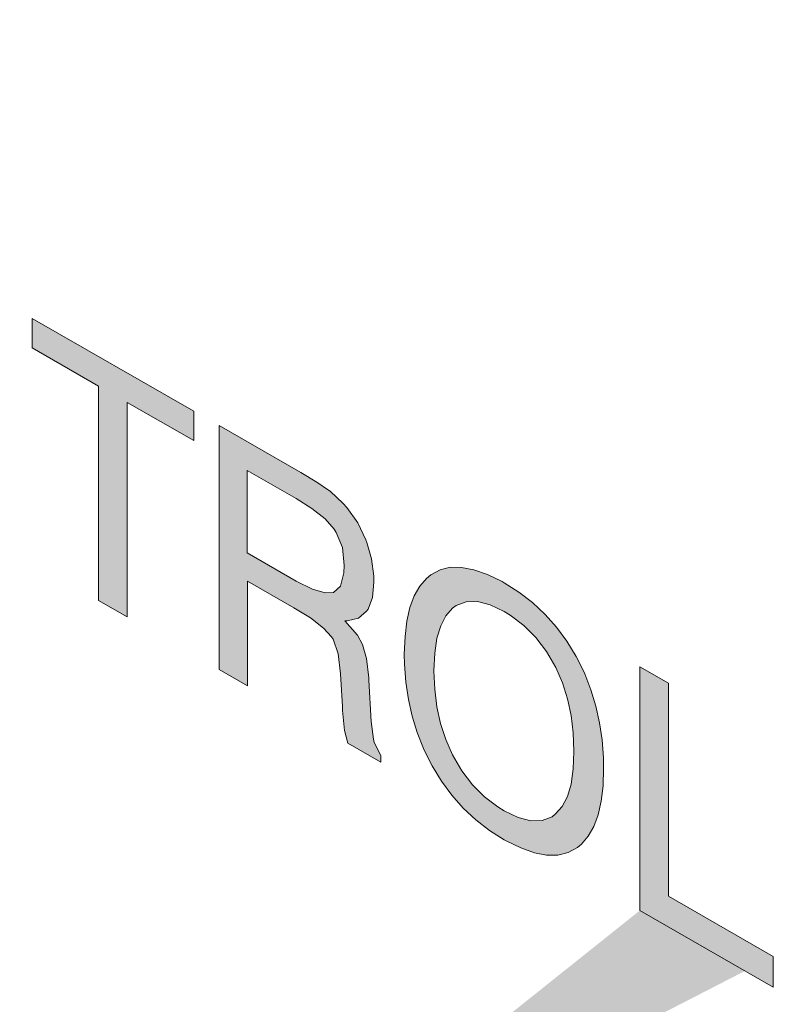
# Model space of a CAD drawing. Header units: millimetres. Extents: x -556 to 0, y -1 to 403.
# Tile 11 of 44: x -482.8 to -478.96, y 147.54 to 152.55. Entities that reach past the tile are written whole.
import ezdxf

# ---------------------------------------------------------------- set-up
doc = ezdxf.new("R2010")
doc.units = ezdxf.units.MM
doc.header["$LTSCALE"] = 3

# ---------------------------------------------------------------- blocks, each defined once
blk = doc.blocks.new('CGI0995-02')
h = blk.add_hatch(color=31)
h.dxf.hatch_style = 1
h.paths.add_polyline_path([(-484.39409094, 150.85219554), (-484.32139149, 150.81786602), (-484.25687072, 150.80191321), (-484.19961991, 150.80276313), (-484.15054777, 150.82304251), (-484.13237291, 150.83683083), (-484.09784067, 150.87492459), (-484.07239586, 150.9266526), (-484.05331226, 150.98939841), (-484.04240734, 151.06630998), (-484.03786362, 151.15423936), (-484.03786362, 151.1552921), (-484.04149859, 151.24896532), (-484.05331226, 151.33785499), (-484.07148712, 151.42302413), (-484.09784067, 151.50446246), (-484.13146417, 151.58164874), (-484.17871881, 151.66349531), (-484.23233466, 151.73425218), (-484.29412919, 151.79601454), (-484.36319368, 151.84826117), (-484.39409094, 151.86703585), (-484.46588165, 151.90084414), (-484.53040242, 151.91784969), (-484.58765324, 151.91594703), (-484.63763411, 151.89724163), (-484.65580897, 151.88345331), (-484.69034121, 151.84535954), (-484.71669477, 151.79520551), (-484.73577837, 151.73140695), (-484.74759203, 151.65606936), (-484.75122701, 151.56761874), (-484.75122701, 151.56446053), (-484.74759203, 151.47184005), (-484.73577837, 151.38189764), (-484.71760351, 151.29778124), (-484.69124996, 151.21634291), (-484.65671772, 151.13863539), (-484.60946307, 151.05678882), (-484.55584723, 150.98603195), (-484.49405269, 150.92426959), (-484.42498821, 150.87202296)], flags=16)
h.paths.add_polyline_path([(-484.06785215, 150.64085966), (-484.11965051, 150.62740768), (-484.17781007, 150.62707899), (-484.24051335, 150.63883112), (-484.30866909, 150.6631853), (-484.38318602, 150.69961003), (-484.39409094, 150.70586483), (-484.46860788, 150.75281695), (-484.53767236, 150.80716905), (-484.60128438, 150.86576293), (-484.66035269, 150.93227802), (-484.71305979, 151.00356639), (-484.76031444, 151.08120201), (-484.76667564, 151.09327256), (-484.80484285, 151.17095953), (-484.83664886, 151.25131431), (-484.86209367, 151.33433688), (-484.88117728, 151.41897451), (-484.89389968, 151.50733268), (-484.90116963, 151.59887988), (-484.90207837, 151.65098532), (-484.8984434, 151.73943593), (-484.88935597, 151.8184427), (-484.87390733, 151.88748441), (-484.8520975, 151.94656105), (-484.82392646, 151.99672536), (-484.78939422, 152.03587186), (-484.76667564, 152.05442318), (-484.72032974, 152.07942447), (-484.66762264, 152.09235521), (-484.61037182, 152.0921524), (-484.54766854, 152.08040027), (-484.47860406, 152.0565776), (-484.40499586, 152.01962136), (-484.39409094, 152.01336656), (-484.31866526, 151.96589321), (-484.24960078, 151.91259385), (-484.18598876, 151.85294723), (-484.1278292, 151.78695337), (-484.07421335, 151.71514377), (-484.0269587, 151.63750815), (-484.02150624, 151.62701158), (-483.98424778, 151.54984583), (-483.95244176, 151.46949106), (-483.92699696, 151.38646849), (-483.90791335, 151.30077812), (-483.89519094, 151.21347269), (-483.88882974, 151.12244672), (-483.887921, 151.06928854), (-483.89064723, 150.9803167), (-483.89973466, 150.90130992), (-483.91609204, 150.83278945), (-483.93790187, 150.77266007), (-483.96516417, 150.72302727), (-483.99969641, 150.68388077), (-484.02150624, 150.66586095)])
h.paths.add_polyline_path([(-481.91049587, 150.55725278), (-481.91049587, 150.40671112), (-482.24854833, 150.60061004), (-482.24854833, 149.50997253), (-482.39485598, 149.59389115), (-482.39485598, 150.68452866), (-482.73290844, 150.87842759), (-482.73290844, 151.02896925)])
h.paths.add_polyline_path([(-481.38978604, 150.11225518), (-481.63878166, 150.25507321), (-481.63878166, 149.83503038), (-481.38978604, 149.69221236), (-481.30709041, 149.65109653), (-481.24256964, 149.6319855), (-481.19985872, 149.63380599), (-481.16350899, 149.66664633), (-481.14624287, 149.73464557), (-481.14442538, 149.77044896), (-481.15442156, 149.86250712), (-481.18622757, 149.93970368), (-481.19622374, 149.95596464), (-481.24256964, 150.00886603), (-481.30981664, 150.06217566)], flags=16)
h.paths.add_polyline_path([(-481.07626965, 149.98822473), (-481.03446746, 149.90213639), (-481.029015, 149.88848159), (-481.00538768, 149.80439601), (-480.99448276, 149.71708031), (-480.99357402, 149.68708239), (-481.00084396, 149.60808588), (-481.02356254, 149.54953048), (-481.03083249, 149.53790927), (-481.07263467, 149.50293264), (-481.12988549, 149.48944984), (-481.14169915, 149.48885671), (-481.07717839, 149.416056), (-481.05173358, 149.36987929), (-481.03174123, 149.29735329), (-481.01992757, 149.20004171), (-481.01901883, 149.18794034), (-481.00720516, 148.97693296), (-480.99630025, 148.88645904), (-480.99175653, 148.87016727), (-480.95813303, 148.80456111), (-480.95813303, 148.76982072), (-481.12625052, 148.86624895), (-481.1426079, 148.93142632), (-481.15351281, 149.03242763), (-481.15442156, 149.04873994), (-481.15442156, 149.0529509), (-481.16350899, 149.22028503), (-481.17623139, 149.3223288), (-481.2016762, 149.39587672), (-481.20894615, 149.4084685), (-481.24983959, 149.4529788), (-481.31708658, 149.50418296), (-481.4015997, 149.5558159), (-481.63696418, 149.69081542), (-481.63696418, 149.15918227), (-481.78145434, 149.24205843), (-481.78145434, 150.4832376), (-481.36615872, 150.24503382), (-481.28346309, 150.19549607), (-481.22439478, 150.15529945), (-481.21712484, 150.14902411), (-481.14987784, 150.08729256), (-481.13170298, 150.0663405)])
h.paths.add_polyline_path([(-479.49505654, 149.1718137), (-479.49505654, 148.08749262), (-478.9616243, 147.78152846), (-478.9616243, 147.62467036), (-479.64136419, 148.01455314), (-479.64136419, 149.25573232)])
h.paths.add_polyline_path([(-480.33110025, 148.52175982), (-480.25930954, 148.48795153), (-480.19478877, 148.47199872), (-480.13753796, 148.47284864), (-480.08755708, 148.49260678), (-480.06938222, 148.5063951), (-480.03575872, 148.5450101), (-480.00940517, 148.59621687), (-479.99032156, 148.65896269), (-479.97941664, 148.73587426), (-479.97578167, 148.82432487), (-479.97578167, 148.82537761), (-479.97941664, 148.91905083), (-479.99032156, 149.00741927), (-480.00849643, 149.09258841), (-480.03484998, 149.17402673), (-480.06847347, 149.25121302), (-480.11572812, 149.33305959), (-480.17025271, 149.40433769), (-480.2311385, 149.46557882), (-480.30020298, 149.51782544), (-480.33110025, 149.53660013), (-480.40289096, 149.57040842), (-480.46741172, 149.58741397), (-480.52466254, 149.5855113), (-480.57464342, 149.5668059), (-480.59372702, 149.55353882), (-480.62735052, 149.51492382), (-480.65370407, 149.46476979), (-480.67278768, 149.40097123), (-480.68460134, 149.32563363), (-480.68823631, 149.23718302), (-480.68823631, 149.2340248), (-480.68460134, 149.14140432), (-480.67369642, 149.05198315), (-480.65461282, 148.96734552), (-480.62825926, 148.88590719), (-480.59372702, 148.80819967), (-480.59372702, 148.80714693), (-480.54647238, 148.72635309), (-480.49285653, 148.65559623), (-480.431062, 148.59383387), (-480.36290626, 148.54210848)], flags=16)
h.paths.add_polyline_path([(-480.00486145, 148.31042394), (-480.05756856, 148.2974932), (-480.11481938, 148.29664327), (-480.17752265, 148.3083954), (-480.24658714, 148.33327081), (-480.32019533, 148.36917431), (-480.33110025, 148.37542911), (-480.40561719, 148.42238123), (-480.47468167, 148.47673333), (-480.53920243, 148.53584844), (-480.597362, 148.6018423), (-480.6500691, 148.67313067), (-480.69732375, 148.75076629), (-480.70368495, 148.76283683), (-480.74185216, 148.84052381), (-480.77365817, 148.92087858), (-480.79910298, 149.00390116), (-480.81818659, 149.08853879), (-480.83090899, 149.17689695), (-480.83817894, 149.26844415), (-480.83908768, 149.32054959), (-480.83545271, 149.40900021), (-480.82636527, 149.48800698), (-480.81091664, 149.55704869), (-480.78910681, 149.61612533), (-480.76093577, 149.66628963), (-480.72640353, 149.70543613), (-480.70368495, 149.72398746), (-480.65733905, 149.74898875), (-480.60554069, 149.76244072), (-480.54738112, 149.76171668), (-480.48467784, 149.74996455), (-480.41561336, 149.72614187), (-480.34200517, 149.68918564), (-480.33110025, 149.68293084), (-480.25567457, 149.63545749), (-480.18661009, 149.58215812), (-480.12299806, 149.52251151), (-480.0648385, 149.45651765), (-480.0121314, 149.38522928), (-479.96487675, 149.30759366), (-479.95851555, 149.29657585), (-479.92125708, 149.21941011), (-479.88945107, 149.13905534), (-479.86400626, 149.05603276), (-479.8458314, 148.97086363), (-479.83220025, 148.88303697), (-479.82583905, 148.792011), (-479.82493031, 148.73885282), (-479.82765654, 148.64988098), (-479.83765271, 148.57139543), (-479.85310134, 148.50235373), (-479.87491118, 148.44222435), (-479.90308222, 148.39311278), (-479.93670572, 148.35344505), (-479.95851555, 148.33542523)])
h.paths.add_polyline_path([(-485.46549913, 152.62790105), (-485.3909822, 152.5798962), (-485.32282646, 152.52606533), (-485.25921444, 152.46536598), (-485.20287236, 152.3983091), (-485.16743138, 152.3485043), (-485.12017673, 152.26771047), (-485.08291826, 152.18422829), (-485.05474722, 152.09753654), (-485.03838985, 152.01025165), (-485.03384613, 151.97501058), (-485.17651881, 152.05684427), (-485.1974199, 152.14778806), (-485.23195214, 152.23286475), (-485.27284558, 152.30158804), (-485.32737017, 152.36865518), (-485.39189094, 152.42777029), (-485.46549913, 152.47841213), (-485.47186034, 152.48206076), (-485.54365105, 152.51586905), (-485.60817181, 152.53076912), (-485.66360514, 152.52677125), (-485.71176853, 152.50386517), (-485.72358219, 152.49379739), (-485.75629695, 152.4557139), (-485.78174176, 152.40398589), (-485.79991662, 152.3396661), (-485.81082154, 152.26275453), (-485.81445651, 152.17325118), (-485.80991279, 152.0811622), (-485.79809913, 151.99332527), (-485.77901553, 151.9076349), (-485.75175323, 151.82567534), (-485.71994722, 151.75374248), (-485.67269258, 151.66979042), (-485.61907673, 151.59692808), (-485.55819094, 151.53568695), (-485.4900352, 151.4850143), (-485.47276908, 151.47511086), (-485.40188711, 151.44182381), (-485.33827509, 151.42849771), (-485.28193302, 151.43513256), (-485.25739695, 151.44632498), (-485.21650351, 151.48077011), (-485.18742373, 151.53251866), (-485.17106635, 151.60103913), (-485.16743138, 151.64527471), (-485.02657619, 151.56448349), (-485.03475487, 151.48390274), (-485.05202099, 151.4159035), (-485.07655706, 151.35944331), (-485.1110893, 151.31503311), (-485.15380023, 151.28268319), (-485.16016143, 151.2800154), (-485.21105105, 151.26183123), (-485.26739312, 151.25730185), (-485.32918766, 151.26537453), (-485.39643465, 151.28815474), (-485.46913411, 151.32248426), (-485.48003903, 151.32873907), (-485.55364722, 151.37622269), (-485.62180296, 151.43005356), (-485.68359749, 151.49076318), (-485.73993957, 151.55887279), (-485.79173793, 151.63385088), (-485.83444886, 151.71098581), (-485.86988984, 151.78710908), (-485.89987837, 151.86747413), (-485.92441443, 151.94997547), (-485.9425893, 152.03619734), (-485.9553117, 152.12455551), (-485.9616729, 152.21558148), (-485.96349039, 152.27978828), (-485.95985542, 152.36613341), (-485.94985924, 152.44356622), (-485.93350187, 152.51103395), (-485.90987454, 152.56801538), (-485.87988602, 152.61608448), (-485.84353629, 152.65418851), (-485.8289964, 152.66585082), (-485.78083301, 152.69086238), (-485.72812591, 152.70274038), (-485.66996635, 152.70306907), (-485.60726307, 152.6902642), (-485.53819859, 152.66538879)])
h.paths.add_polyline_path([(-483.56804341, 151.25199541), (-483.56804341, 150.26680382), (-483.70617237, 150.34603133), (-483.70617237, 151.58721051), (-483.54714231, 151.49599462), (-482.99826144, 150.19219101), (-482.99826144, 151.18116948), (-482.85922374, 151.10142073), (-482.85922374, 149.86024156), (-483.0164363, 149.95041498)])
h = blk.add_hatch(color=31)
h.dxf.hatch_style = 1
h.paths.add_polyline_path([(-482.58026926, 147.0918479), (-482.58026926, 146.00733986), (-482.04617407, 145.70099544), (-482.04617407, 145.54388081), (-482.72669536, 145.93421179), (-482.72669536, 147.17583446)])
h.paths.add_polyline_path([(-481.46887117, 145.32537547), (-481.38605641, 145.28621724), (-481.31404358, 145.27272027), (-481.25163245, 145.28280576), (-481.20722454, 145.31016943), (-481.16881769, 145.35487913), (-481.14001256, 145.4162193), (-481.12200935, 145.49487836), (-481.11360785, 145.59016789), (-481.11360785, 145.62770855), (-481.11840871, 145.73474183), (-481.13281127, 145.83615926), (-481.15801577, 145.93264927), (-481.19162176, 146.02283501), (-481.20722454, 146.05542111), (-481.26123416, 146.14757714), (-481.3248455, 146.22577495), (-481.39925876, 146.29348376), (-481.46887117, 146.33897337), (-481.55168593, 146.3781316), (-481.62369877, 146.39162856), (-481.68610989, 146.38293348), (-481.73171802, 146.35625822), (-481.77012486, 146.31154852), (-481.79893, 146.25020835), (-481.81693321, 146.17154929), (-481.8253347, 146.07625976), (-481.82653492, 146.03662672), (-481.82173406, 145.93098384), (-481.80613128, 145.82887799), (-481.78092679, 145.73238799), (-481.74612059, 145.64151383), (-481.73171802, 145.61100653), (-481.67650818, 145.51816209), (-481.61289684, 145.43857389), (-481.53968379, 145.3715535)], flags=16)
h.paths.add_polyline_path([(-481.15081448, 145.11096656), (-481.21202539, 145.09880227), (-481.28043759, 145.10328202), (-481.35605106, 145.12440581), (-481.43886582, 145.16217364), (-481.46887117, 145.1779936), (-481.55408636, 145.233823), (-481.63210026, 145.29664507), (-481.7041131, 145.36853863), (-481.76772444, 145.44673644), (-481.82413449, 145.53331732), (-481.8421377, 145.56588986), (-481.8853454, 145.65602134), (-481.9201516, 145.74828589), (-481.94655631, 145.84407391), (-481.96455952, 145.9447758), (-481.97536144, 146.04829918), (-481.97656166, 146.12267852), (-481.97296102, 146.2248929), (-481.95975866, 146.3118672), (-481.93935503, 146.38775903), (-481.91054989, 146.4504896), (-481.87334326, 146.50005889), (-481.8421377, 146.52665275), (-481.78812807, 146.55546109), (-481.72691716, 146.56623498), (-481.65730476, 146.56106682), (-481.58169128, 146.53994303), (-481.49887652, 146.5021752), (-481.46887117, 146.48635523), (-481.38365598, 146.43052584), (-481.30444187, 146.36701535), (-481.23362924, 146.29581021), (-481.17001791, 146.2176124), (-481.11360785, 146.12964112), (-481.09680486, 146.0991474), (-481.05359716, 146.01040631), (-481.01879095, 145.91675136), (-480.99238625, 145.82096334), (-480.97438304, 145.72165185), (-480.96478133, 145.61742649), (-480.9623809, 145.54096834), (-480.96718175, 145.44083277), (-480.97918389, 145.35177966), (-480.99958753, 145.27727822), (-481.02839266, 145.21454766), (-481.0655993, 145.16497836), (-481.09680486, 145.1383845)])
h.paths.add_polyline_path([(-480.58911437, 145.22398223), (-480.2554549, 145.03260302), (-480.42108442, 145.67541981)], flags=16)
h.paths.add_polyline_path([(-480.2122472, 144.86321903), (-480.63352229, 145.10485249), (-480.74874282, 144.79970482), (-480.89876956, 144.88575663), (-480.50149875, 145.89951413), (-480.34067009, 145.80726659), (-479.94099886, 144.33640192), (-480.09942709, 144.42727262)])
h.paths.add_polyline_path([(-479.4357088, 145.14499144), (-479.68535329, 145.28818164), (-479.68535329, 144.3413227), (-479.4357088, 144.1981325), (-479.35049361, 144.15898784), (-479.27968099, 144.14756968), (-479.21967029, 144.16042239), (-479.19206537, 144.17934873), (-479.15725917, 144.22473327), (-479.13205468, 144.28952908), (-479.11645189, 144.37234576), (-479.11045082, 144.4745737), (-479.11045082, 144.48986804), (-479.11525168, 144.59829172), (-479.13085446, 144.70039756), (-479.15605895, 144.79410678), (-479.19206537, 144.88149817), (-479.19326559, 144.88496737), (-479.24727521, 144.97434261), (-479.31208676, 145.05044804), (-479.39010067, 145.11605091)], flags=16)
h.paths.add_polyline_path([(-479.12725382, 145.00699999), (-479.07924526, 144.92801881), (-479.0396382, 144.84134296), (-479.00723243, 144.75045524), (-478.98322815, 144.65326325), (-478.96762537, 144.5511574), (-478.9616243, 144.44343571), (-478.9616243, 144.41284702), (-478.96522494, 144.31063265), (-478.97722708, 144.22157954), (-478.99763072, 144.14568771), (-479.02523564, 144.08226873), (-479.06124205, 144.03340141), (-479.08404612, 144.01311181), (-479.13685553, 143.98361506), (-479.19806644, 143.97145077), (-479.26767885, 143.97661893), (-479.34449254, 144.00121193), (-479.42850751, 144.04244896), (-479.83057918, 144.27306779), (-479.83057918, 145.51469047), (-479.42250644, 145.28062956), (-479.33609104, 145.22411175), (-479.25807714, 145.15989928), (-479.18846473, 145.08799216)])
edge = h.paths.add_edge_path()
edge.add_line((-478.9616243, 147.78152846), (-478.9616243, 147.62467036))
edge.add_line((-478.9616243, 147.62467036), (-479.64136419, 148.01455314))
edge.add_line((-481.68492278, 146.38309886), (-481.73171802, 146.35625822))
at = {"color": 31, "linetype": 'Continuous', "lineweight": 0, "extrusion": (-0.707107, -0.40558, 0.579228)}
for p, q in [((-482.73290844, 151.02896925), (-481.91049587, 150.55725278)), ((-482.73290844, 150.87842759), (-482.73290844, 151.02896925)), ((-482.39485598, 150.68452866), (-482.73290844, 150.87842759)), ((-482.39485598, 149.59389115), (-482.39485598, 150.68452866)), ((-482.24854833, 150.60061004), (-482.24854833, 149.50997253)), ((-481.91049587, 150.40671112), (-482.24854833, 150.60061004)), ((-481.91049587, 150.55725278), (-481.91049587, 150.40671112)), ((-481.78145434, 150.4832376), (-481.36615872, 150.24503382)), ((-481.78145434, 149.24205843), (-481.78145434, 150.4832376)), ((-481.63878166, 150.25507321), (-481.63878166, 149.83503038)), ((-481.38978604, 150.11225518), (-481.63878166, 150.25507321)), ((-481.36615872, 150.24503382), (-481.28346309, 150.19549607)), ((-481.28346309, 150.19549607), (-481.22439478, 150.15529945)), ((-481.22439478, 150.15529945), (-481.21712484, 150.14902411)), ((-481.30981664, 150.06217566), (-481.38978604, 150.11225518)), ((-481.21712484, 150.14902411), (-481.14987784, 150.08729256)), ((-481.24256964, 150.00886603), (-481.30981664, 150.06217566)), ((-481.14987784, 150.08729256), (-481.13170298, 150.0663405)), ((-481.13170298, 150.0663405), (-481.07626965, 149.98822473)), ((-481.19622374, 149.95596464), (-481.24256964, 150.00886603)), ((-481.18622757, 149.93970368), (-481.19622374, 149.95596464)), ((-481.07626965, 149.98822473), (-481.03446746, 149.90213639)), ((-481.15442156, 149.86250712), (-481.18622757, 149.93970368)), ((-481.03446746, 149.90213639), (-481.029015, 149.88848159)), ((-481.14442538, 149.77044896), (-481.15442156, 149.86250712)), ((-481.029015, 149.88848159), (-481.00538768, 149.80439601)), ((-481.63878166, 149.83503038), (-481.38978604, 149.69221236)), ((-481.00538768, 149.80439601), (-480.99448276, 149.71708031)), ((-481.14624287, 149.73464557), (-481.14442538, 149.77044896)), ((-480.65733905, 149.74898875), (-480.60554069, 149.76244072)), ((-480.60554069, 149.76244072), (-480.54738112, 149.76171668)), ((-480.54738112, 149.76171668), (-480.48467784, 149.74996455)), ((-481.16350899, 149.66664633), (-481.14624287, 149.73464557)), ((-480.99448276, 149.71708031), (-480.99357402, 149.68708239)), ((-480.76093577, 149.66628963), (-480.72640353, 149.70543613)), ((-480.72640353, 149.70543613), (-480.70368495, 149.72398746)), ((-480.70368495, 149.72398746), (-480.65733905, 149.74898875)), ((-480.48467784, 149.74996455), (-480.41561336, 149.72614187)), ((-480.41561336, 149.72614187), (-480.34200517, 149.68918564)), ((-481.63696418, 149.69081542), (-481.63696418, 149.15918227)), ((-481.4015997, 149.5558159), (-481.63696418, 149.69081542)), ((-481.38978604, 149.69221236), (-481.30709041, 149.65109653)), ((-481.30709041, 149.65109653), (-481.24256964, 149.6319855)), ((-481.19985872, 149.63380599), (-481.16350899, 149.66664633)), ((-480.99357402, 149.68708239), (-481.00084396, 149.60808588)), ((-480.78910681, 149.61612533), (-480.76093577, 149.66628963)), ((-480.34200517, 149.68918564), (-480.33110025, 149.68293084)), ((-480.33110025, 149.68293084), (-480.25567457, 149.63545749)), ((-481.24256964, 149.6319855), (-481.19985872, 149.63380599)), ((-481.00084396, 149.60808588), (-481.02356254, 149.54953048)), ((-480.81091664, 149.55704869), (-480.78910681, 149.61612533)), ((-480.25567457, 149.63545749), (-480.18661009, 149.58215812)), ((-482.24854833, 149.50997253), (-482.39485598, 149.59389115)), ((-481.31708658, 149.50418296), (-481.4015997, 149.5558159)), ((-480.82636527, 149.48800698), (-480.81091664, 149.55704869)), ((-480.59372702, 149.55353882), (-480.62735052, 149.51492382)), ((-480.57464342, 149.5668059), (-480.59372702, 149.55353882)), ((-480.52466254, 149.5855113), (-480.57464342, 149.5668059)), ((-480.46741172, 149.58741397), (-480.52466254, 149.5855113)), ((-480.40289096, 149.57040842), (-480.46741172, 149.58741397)), ((-480.33110025, 149.53660013), (-480.40289096, 149.57040842)), ((-480.18661009, 149.58215812), (-480.12299806, 149.52251151)), ((-481.24983959, 149.4529788), (-481.31708658, 149.50418296)), ((-481.07263467, 149.50293264), (-481.12988549, 149.48944984)), ((-481.03083249, 149.53790927), (-481.07263467, 149.50293264)), ((-481.02356254, 149.54953048), (-481.03083249, 149.53790927)), ((-480.62735052, 149.51492382), (-480.65370407, 149.46476979)), ((-480.30020298, 149.51782544), (-480.33110025, 149.53660013)), ((-480.2311385, 149.46557882), (-480.30020298, 149.51782544)), ((-480.12299806, 149.52251151), (-480.0648385, 149.45651765)), ((-481.20894615, 149.4084685), (-481.24983959, 149.4529788)), ((-481.12988549, 149.48944984), (-481.14169915, 149.48885671)), ((-481.14169915, 149.48885671), (-481.07717839, 149.416056)), ((-480.83545271, 149.40900021), (-480.82636527, 149.48800698)), ((-480.65370407, 149.46476979), (-480.67278768, 149.40097123)), ((-480.17025271, 149.40433769), (-480.2311385, 149.46557882)), ((-480.0648385, 149.45651765), (-480.0121314, 149.38522928)), ((-481.2016762, 149.39587672), (-481.20894615, 149.4084685)), ((-481.07717839, 149.416056), (-481.05173358, 149.36987929)), ((-480.83908768, 149.32054959), (-480.83545271, 149.40900021)), ((-480.67278768, 149.40097123), (-480.68460134, 149.32563363)), ((-480.11572812, 149.33305959), (-480.17025271, 149.40433769)), ((-481.17623139, 149.3223288), (-481.2016762, 149.39587672)), ((-481.05173358, 149.36987929), (-481.03174123, 149.29735329)), ((-480.0121314, 149.38522928), (-479.96487675, 149.30759366)), ((-481.16350899, 149.22028503), (-481.17623139, 149.3223288)), ((-480.83817894, 149.26844415), (-480.83908768, 149.32054959)), ((-480.68460134, 149.32563363), (-480.68823631, 149.23718302)), ((-480.06847347, 149.25121302), (-480.11572812, 149.33305959)), ((-479.96487675, 149.30759366), (-479.95851555, 149.29657585)), ((-481.03174123, 149.29735329), (-481.01992757, 149.20004171)), ((-480.83090899, 149.17689695), (-480.83817894, 149.26844415)), ((-480.03484998, 149.17402673), (-480.06847347, 149.25121302)), ((-479.95851555, 149.29657585), (-479.92125708, 149.21941011)), ((-479.64136419, 149.25573232), (-479.49505654, 149.1718137)), ((-479.64136419, 148.01455314), (-479.64136419, 149.25573232)), ((-481.63696418, 149.15918227), (-481.78145434, 149.24205843)), ((-481.15442156, 149.0529509), (-481.16350899, 149.22028503)), ((-481.01992757, 149.20004171), (-481.01901883, 149.18794034)), ((-480.68823631, 149.23718302), (-480.68823631, 149.2340248)), ((-480.68823631, 149.2340248), (-480.68460134, 149.14140432)), ((-479.92125708, 149.21941011), (-479.88945107, 149.13905534)), ((-481.01901883, 149.18794034), (-481.00720516, 148.97693296)), ((-480.81818659, 149.08853879), (-480.83090899, 149.17689695)), ((-480.00849643, 149.09258841), (-480.03484998, 149.17402673)), ((-479.49505654, 149.1718137), (-479.49505654, 148.08749262)), ((-480.68460134, 149.14140432), (-480.67369642, 149.05198315)), ((-479.88945107, 149.13905534), (-479.86400626, 149.05603276)), ((-481.15442156, 149.04873994), (-481.15442156, 149.0529509)), ((-480.79910298, 149.00390116), (-480.81818659, 149.08853879)), ((-480.67369642, 149.05198315), (-480.65461282, 148.96734552)), ((-479.99032156, 149.00741927), (-480.00849643, 149.09258841)), ((-479.86400626, 149.05603276), (-479.8458314, 148.97086363)), ((-481.15351281, 149.03242763), (-481.15442156, 149.04873994)), ((-481.1426079, 148.93142632), (-481.15351281, 149.03242763)), ((-480.77365817, 148.92087858), (-480.79910298, 149.00390116)), ((-479.97941664, 148.91905083), (-479.99032156, 149.00741927)), ((-481.00720516, 148.97693296), (-480.99630025, 148.88645904)), ((-480.65461282, 148.96734552), (-480.62825926, 148.88590719)), ((-479.8458314, 148.97086363), (-479.83220025, 148.88303697)), ((-481.12625052, 148.86624895), (-481.1426079, 148.93142632)), ((-480.74185216, 148.84052381), (-480.77365817, 148.92087858)), ((-479.97578167, 148.82537761), (-479.97941664, 148.91905083)), ((-480.95813303, 148.76982072), (-481.12625052, 148.86624895)), ((-480.99630025, 148.88645904), (-480.99175653, 148.87016727)), ((-480.99175653, 148.87016727), (-480.95813303, 148.80456111)), ((-480.62825926, 148.88590719), (-480.59372702, 148.80819967)), ((-479.83220025, 148.88303697), (-479.82583905, 148.792011)), ((-480.95813303, 148.80456111), (-480.95813303, 148.76982072)), ((-480.70368495, 148.76283683), (-480.74185216, 148.84052381)), ((-480.59372702, 148.80819967), (-480.59372702, 148.80714693)), ((-480.59372702, 148.80714693), (-480.54647238, 148.72635309)), ((-479.97941664, 148.73587426), (-479.97578167, 148.82432487)), ((-479.97578167, 148.82432487), (-479.97578167, 148.82537761)), ((-480.69732375, 148.75076629), (-480.70368495, 148.76283683)), ((-480.6500691, 148.67313067), (-480.69732375, 148.75076629)), ((-479.82583905, 148.792011), (-479.82493031, 148.73885282)), ((-480.54647238, 148.72635309), (-480.49285653, 148.65559623)), ((-479.99032156, 148.65896269), (-479.97941664, 148.73587426)), ((-479.82493031, 148.73885282), (-479.82765654, 148.64988098)), ((-480.597362, 148.6018423), (-480.6500691, 148.67313067)), ((-480.49285653, 148.65559623), (-480.431062, 148.59383387)), ((-480.00940517, 148.59621687), (-479.99032156, 148.65896269)), ((-479.82765654, 148.64988098), (-479.83765271, 148.57139543)), ((-480.53920243, 148.53584844), (-480.597362, 148.6018423)), ((-480.431062, 148.59383387), (-480.36290626, 148.54210848)), ((-480.03575872, 148.5450101), (-480.00940517, 148.59621687)), ((-479.83765271, 148.57139543), (-479.85310134, 148.50235373)), ((-480.47468167, 148.47673333), (-480.53920243, 148.53584844)), ((-480.36290626, 148.54210848), (-480.33110025, 148.52175982)), ((-480.33110025, 148.52175982), (-480.25930954, 148.48795153)), ((-480.08755708, 148.49260678), (-480.06938222, 148.5063951)), ((-480.06938222, 148.5063951), (-480.03575872, 148.5450101)), ((-479.85310134, 148.50235373), (-479.87491118, 148.44222435)), ((-480.40561719, 148.42238123), (-480.47468167, 148.47673333)), ((-480.25930954, 148.48795153), (-480.19478877, 148.47199872)), ((-480.19478877, 148.47199872), (-480.13753796, 148.47284864)), ((-480.13753796, 148.47284864), (-480.08755708, 148.49260678)), ((-480.33110025, 148.37542911), (-480.40561719, 148.42238123)), ((-479.87491118, 148.44222435), (-479.90308222, 148.39311278)), ((-480.32019533, 148.36917431), (-480.33110025, 148.37542911)), ((-480.24658714, 148.33327081), (-480.32019533, 148.36917431)), ((-479.93670572, 148.35344505), (-479.95851555, 148.33542523)), ((-479.90308222, 148.39311278), (-479.93670572, 148.35344505)), ((-480.17752265, 148.3083954), (-480.24658714, 148.33327081)), ((-480.11481938, 148.29664327), (-480.17752265, 148.3083954)), ((-480.00486145, 148.31042394), (-480.05756856, 148.2974932)), ((-479.95851555, 148.33542523), (-480.00486145, 148.31042394)), ((-480.05756856, 148.2974932), (-480.11481938, 148.29664327)), ((-479.49505654, 148.08749262), (-478.9616243, 147.78152846)), ((-478.9616243, 147.62467036), (-479.64136419, 148.01455314)), ((-478.9616243, 147.78152846), (-478.9616243, 147.62467036))]:
    blk.add_line(p, q, dxfattribs=at)

msp = doc.modelspace()

# ---------------------------------------------------------------- block references
msp.add_blockref('CGI0995-02', (0, 0))

doc.saveas('drawing.dxf')
